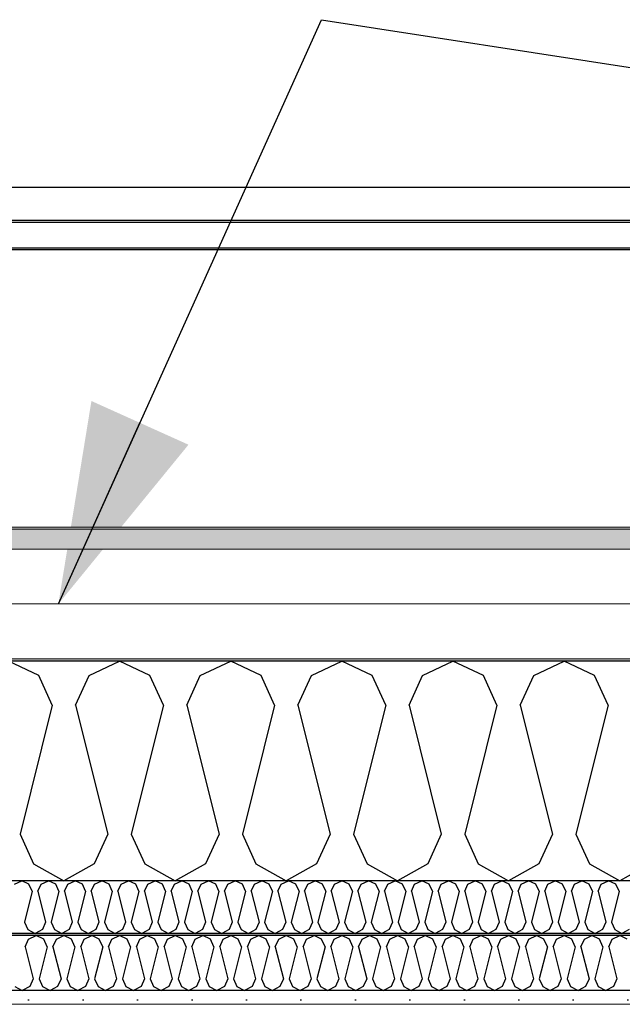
# Model space of a CAD drawing. Header units: millimetres. Extents: x -8544 to 51179, y -2070 to 13050.
# Tile 130 of 168: x 32767 to 33320, y 8699 to 9604. Entities that reach past the tile are written whole.
import ezdxf

# ---------------------------------------------------------------- set-up
doc = ezdxf.new("R2010")
doc.units = ezdxf.units.MM
doc.header["$LTSCALE"] = 0.5
doc.header["$MEASUREMENT"] = 0
doc.linetypes.add('PLINE', pattern=[0])
doc.layers.add('236- Innvendig kledning og overflate(Nye konstruksjoner)', color=7, linetype='Continuous', lineweight=0)
doc.layers.add('262- Taktekking(Nye konstruksjoner)', color=7, linetype='Continuous', lineweight=0)
for name, color, linetype in [('256- Faste himlinger og overflatebehandling (Skravur)(Nye konstruksjoner)', 7, 'Continuous'), ('256- Faste himlinger og overflatebehandling(Nye konstruksjoner)', 7, 'Continuous'), ('261- Primærkonstruksjon (tak)', 7, 'Continuous'), ('261- Primærkonstruksjon (tak) (Skravur)', 7, 'Continuous'), ('262- Taktekking (Skravur)(Nye konstruksjoner)', 7, 'Continuous'), ('265- Gesimser_ takrenner og nedløp(Nye konstruksjoner)', 7, 'Continuous'), ('832- Tekst bygning(Nye konstruksjoner)', 7, 'Continuous')]:
    doc.layers.add(name, color=color, linetype=linetype)
doc.dimstyles.new('GENERATED_STYLE__2', dxfattribs={"dimtxt": 0.18, "dimasz": 182.4, "dimexe": 0.18, "dimexo": 0.0625, "dimgap": 0, "dimtad": 0, "dimtih": 1, "dimtoh": 1, "dimdec": 4, "dimzin": 0, "dimdsep": 46, "dimcen": 0.09, "dimadec": 0, "dimazin": 0, "dimtfac": 1, "dimtdec": 4, "dimtmove": 0, "dimatfit": 3, "dimldrblk": 'ARROWHEAD_5', "dimfxl": 1, "dimtolj": 1, "dimtzin": 0, "dimarcsym": 0})

# ---------------------------------------------------------------- blocks, each defined once
blk = doc.blocks.new('*X6')
at = {"layer": '261- Primærkonstruksjon (tak) (Skravur)', "linetype": 'PLINE'}
for p, q in [((32784.31, 9001.42), (32756.44, 9014.61)), ((32830.62, 9001.42), (32858.48, 9014.61)), ((32886.35, 9001.42), (32858.48, 9014.61)), ((32932.66, 9001.42), (32960.53, 9014.61)), ((32988.4, 9001.42), (32960.53, 9014.61)), ((33034.71, 9001.42), (33062.57, 9014.61)), ((33090.44, 9001.42), (33062.57, 9014.61)), ((33136.75, 9001.42), (33164.62, 9014.61)), ((33192.49, 9001.42), (33164.62, 9014.61)), ((33238.8, 9001.42), (33266.66, 9014.61)), ((33294.53, 9001.42), (33266.66, 9014.61)), ((32796.74, 8974.09), (32784.31, 9001.42)), ((32818.18, 8974.09), (32830.62, 9001.42)), ((32898.79, 8974.09), (32886.35, 9001.42)), ((32920.22, 8974.09), (32932.66, 9001.42)), ((33000.83, 8974.09), (32988.4, 9001.42)), ((33022.27, 8974.09), (33034.71, 9001.42)), ((33102.88, 8974.09), (33090.44, 9001.42)), ((33124.31, 8974.09), (33136.75, 9001.42)), ((33204.92, 8974.09), (33192.49, 9001.42)), ((33226.36, 8974.09), (33238.8, 9001.42)), ((33306.97, 8974.09), (33294.53, 9001.42)), ((32796.74, 8974.09), (32767.16, 8855.76)), ((32818.18, 8974.09), (32847.76, 8855.76)), ((32898.79, 8974.09), (32869.2, 8855.76)), ((32920.22, 8974.09), (32949.81, 8855.76)), ((33000.83, 8974.09), (32971.25, 8855.76)), ((33022.27, 8974.09), (33051.85, 8855.76)), ((33102.88, 8974.09), (33073.29, 8855.76)), ((33124.31, 8974.09), (33153.9, 8855.76)), ((33204.92, 8974.09), (33175.34, 8855.76)), ((33226.36, 8974.09), (33255.94, 8855.76)), ((33306.97, 8974.09), (33277.38, 8855.76)), ((32767.16, 8855.76), (32779.59, 8828.43)), ((32847.76, 8855.76), (32835.33, 8828.43)), ((32869.2, 8855.76), (32881.64, 8828.43)), ((32949.81, 8855.76), (32937.37, 8828.43)), ((32971.25, 8855.76), (32983.68, 8828.43)), ((33051.85, 8855.76), (33039.42, 8828.43)), ((33073.29, 8855.76), (33085.73, 8828.43)), ((33153.9, 8855.76), (33141.46, 8828.43)), ((33175.34, 8855.76), (33187.77, 8828.43)), ((33255.94, 8855.76), (33243.51, 8828.43)), ((33277.38, 8855.76), (33289.82, 8828.43)), ((32779.59, 8828.43), (32807.46, 8812.88)), ((32835.33, 8828.43), (32807.46, 8812.88)), ((32881.64, 8828.43), (32909.51, 8812.88)), ((32937.37, 8828.43), (32909.51, 8812.88)), ((32983.68, 8828.43), (33011.55, 8812.88)), ((33039.42, 8828.43), (33011.55, 8812.88)), ((33085.73, 8828.43), (33113.6, 8812.88)), ((33141.46, 8828.43), (33113.6, 8812.88)), ((33187.77, 8828.43), (33215.64, 8812.88)), ((33243.51, 8828.43), (33215.64, 8812.88)), ((33289.82, 8828.43), (33317.69, 8812.88)), ((33345.55, 8828.43), (33317.69, 8812.88))]:
    blk.add_line(p, q, dxfattribs=at)
blk = doc.blocks.new('*X32')
at = {"layer": '256- Faste himlinger og overflatebehandling (Skravur)(Nye konstruksjoner)', "linetype": 'PLINE'}
for p, q in [((32774.98, 8759.15), (32781.95, 8762.45)), ((32788.92, 8759.15), (32781.95, 8762.45)), ((32800.49, 8759.15), (32807.46, 8762.45)), ((32814.43, 8759.15), (32807.46, 8762.45)), ((32826, 8759.15), (32832.97, 8762.45)), ((32839.94, 8759.15), (32832.97, 8762.45)), ((32851.52, 8759.15), (32858.48, 8762.45)), ((32865.45, 8759.15), (32858.48, 8762.45)), ((32877.03, 8759.15), (32883.99, 8762.45)), ((32890.96, 8759.15), (32883.99, 8762.45)), ((32902.54, 8759.15), (32909.51, 8762.45)), ((32916.47, 8759.15), (32909.51, 8762.45)), ((32928.05, 8759.15), (32935.02, 8762.45)), ((32941.98, 8759.15), (32935.02, 8762.45)), ((32953.56, 8759.15), (32960.53, 8762.45)), ((32967.49, 8759.15), (32960.53, 8762.45)), ((32979.07, 8759.15), (32986.04, 8762.45)), ((32993.01, 8759.15), (32986.04, 8762.45)), ((33004.58, 8759.15), (33011.55, 8762.45)), ((33018.52, 8759.15), (33011.55, 8762.45)), ((33030.09, 8759.15), (33037.06, 8762.45)), ((33044.03, 8759.15), (33037.06, 8762.45)), ((33055.61, 8759.15), (33062.57, 8762.45)), ((33069.54, 8759.15), (33062.57, 8762.45)), ((33081.12, 8759.15), (33088.08, 8762.45)), ((33095.05, 8759.15), (33088.08, 8762.45)), ((33106.63, 8759.15), (33113.6, 8762.45)), ((33120.56, 8759.15), (33113.6, 8762.45)), ((33132.14, 8759.15), (33139.11, 8762.45)), ((33146.07, 8759.15), (33139.11, 8762.45)), ((33157.65, 8759.15), (33164.62, 8762.45)), ((33171.58, 8759.15), (33164.62, 8762.45)), ((33183.16, 8759.15), (33190.13, 8762.45)), ((33197.1, 8759.15), (33190.13, 8762.45)), ((33208.67, 8759.15), (33215.64, 8762.45)), ((33222.61, 8759.15), (33215.64, 8762.45)), ((33234.18, 8759.15), (33241.15, 8762.45)), ((33248.12, 8759.15), (33241.15, 8762.45)), ((33259.7, 8759.15), (33266.66, 8762.45)), ((33273.63, 8759.15), (33266.66, 8762.45)), ((33285.21, 8759.15), (33292.17, 8762.45)), ((33299.14, 8759.15), (33292.17, 8762.45)), ((33310.72, 8759.15), (33317.69, 8762.45)), ((33324.65, 8759.15), (33317.69, 8762.45)), ((32771.87, 8752.32), (32774.98, 8759.15)), ((32771.87, 8752.32), (32779.27, 8722.74)), ((32792.02, 8752.32), (32784.63, 8722.74)), ((32792.02, 8752.32), (32788.92, 8759.15)), ((32797.38, 8752.32), (32800.49, 8759.15)), ((32797.38, 8752.32), (32804.78, 8722.74)), ((32817.54, 8752.32), (32810.14, 8722.74)), ((32817.54, 8752.32), (32814.43, 8759.15)), ((32822.9, 8752.32), (32826, 8759.15)), ((32822.9, 8752.32), (32830.29, 8722.74)), ((32843.05, 8752.32), (32835.65, 8722.74)), ((32843.05, 8752.32), (32839.94, 8759.15)), ((32848.41, 8752.32), (32851.52, 8759.15)), ((32848.41, 8752.32), (32855.8, 8722.74)), ((32868.56, 8752.32), (32861.16, 8722.74)), ((32868.56, 8752.32), (32865.45, 8759.15)), ((32873.92, 8752.32), (32877.03, 8759.15)), ((32873.92, 8752.32), (32881.31, 8722.74)), ((32894.07, 8752.32), (32886.67, 8722.74)), ((32894.07, 8752.32), (32890.96, 8759.15)), ((32899.43, 8752.32), (32902.54, 8759.15)), ((32899.43, 8752.32), (32906.83, 8722.74)), ((32919.58, 8752.32), (32912.19, 8722.74)), ((32919.58, 8752.32), (32916.47, 8759.15)), ((32924.94, 8752.32), (32928.05, 8759.15)), ((32924.94, 8752.32), (32932.34, 8722.74)), ((32945.09, 8752.32), (32937.7, 8722.74)), ((32945.09, 8752.32), (32941.98, 8759.15)), ((32950.45, 8752.32), (32953.56, 8759.15)), ((32950.45, 8752.32), (32957.85, 8722.74)), ((32970.6, 8752.32), (32963.21, 8722.74)), ((32970.6, 8752.32), (32967.49, 8759.15)), ((32975.96, 8752.32), (32979.07, 8759.15)), ((32975.96, 8752.32), (32983.36, 8722.74)), ((32996.11, 8752.32), (32988.72, 8722.74)), ((32996.11, 8752.32), (32993.01, 8759.15)), ((33001.47, 8752.32), (33004.58, 8759.15)), ((33001.47, 8752.32), (33008.87, 8722.74)), ((33021.63, 8752.32), (33014.23, 8722.74)), ((33021.63, 8752.32), (33018.52, 8759.15)), ((33026.99, 8752.32), (33030.09, 8759.15)), ((33026.99, 8752.32), (33034.38, 8722.74)), ((33047.14, 8752.32), (33039.74, 8722.74)), ((33047.14, 8752.32), (33044.03, 8759.15)), ((33052.5, 8752.32), (33055.61, 8759.15)), ((33052.5, 8752.32), (33059.89, 8722.74)), ((33072.65, 8752.32), (33065.25, 8722.74)), ((33072.65, 8752.32), (33069.54, 8759.15)), ((33078.01, 8752.32), (33081.12, 8759.15)), ((33078.01, 8752.32), (33085.4, 8722.74)), ((33098.16, 8752.32), (33090.76, 8722.74)), ((33098.16, 8752.32), (33095.05, 8759.15)), ((33103.52, 8752.32), (33106.63, 8759.15)), ((33103.52, 8752.32), (33110.92, 8722.74)), ((33123.67, 8752.32), (33116.28, 8722.74)), ((33123.67, 8752.32), (33120.56, 8759.15)), ((33129.03, 8752.32), (33132.14, 8759.15)), ((33129.03, 8752.32), (33136.43, 8722.74)), ((33149.18, 8752.32), (33141.79, 8722.74)), ((33149.18, 8752.32), (33146.07, 8759.15)), ((33154.54, 8752.32), (33157.65, 8759.15)), ((33154.54, 8752.32), (33161.94, 8722.74)), ((33174.69, 8752.32), (33167.3, 8722.74)), ((33174.69, 8752.32), (33171.58, 8759.15)), ((33180.05, 8752.32), (33183.16, 8759.15)), ((33180.05, 8752.32), (33187.45, 8722.74)), ((33200.2, 8752.32), (33192.81, 8722.74)), ((33200.2, 8752.32), (33197.1, 8759.15)), ((33205.56, 8752.32), (33208.67, 8759.15)), ((33205.56, 8752.32), (33212.96, 8722.74)), ((33225.72, 8752.32), (33218.32, 8722.74)), ((33225.72, 8752.32), (33222.61, 8759.15)), ((33231.08, 8752.32), (33234.18, 8759.15)), ((33231.08, 8752.32), (33238.47, 8722.74)), ((33251.23, 8752.32), (33243.83, 8722.74)), ((33251.23, 8752.32), (33248.12, 8759.15)), ((33256.59, 8752.32), (33259.7, 8759.15)), ((33256.59, 8752.32), (33263.98, 8722.74)), ((33276.74, 8752.32), (33269.34, 8722.74)), ((33276.74, 8752.32), (33273.63, 8759.15)), ((33282.1, 8752.32), (33285.21, 8759.15)), ((33282.1, 8752.32), (33289.49, 8722.74)), ((33302.25, 8752.32), (33294.85, 8722.74)), ((33302.25, 8752.32), (33299.14, 8759.15)), ((33307.61, 8752.32), (33310.72, 8759.15)), ((33307.61, 8752.32), (33315.01, 8722.74)), ((32779.27, 8722.74), (32776.16, 8715.9)), ((32784.63, 8722.74), (32787.74, 8715.9)), ((32804.78, 8722.74), (32801.67, 8715.9)), ((32810.14, 8722.74), (32813.25, 8715.9)), ((32830.29, 8722.74), (32827.18, 8715.9)), ((32835.65, 8722.74), (32838.76, 8715.9)), ((32855.8, 8722.74), (32852.69, 8715.9)), ((32861.16, 8722.74), (32864.27, 8715.9)), ((32881.31, 8722.74), (32878.21, 8715.9)), ((32886.67, 8722.74), (32889.78, 8715.9)), ((32906.83, 8722.74), (32903.72, 8715.9)), ((32912.19, 8722.74), (32915.29, 8715.9)), ((32932.34, 8722.74), (32929.23, 8715.9)), ((32937.7, 8722.74), (32940.81, 8715.9)), ((32957.85, 8722.74), (32954.74, 8715.9)), ((32963.21, 8722.74), (32966.32, 8715.9)), ((32983.36, 8722.74), (32980.25, 8715.9)), ((32988.72, 8722.74), (32991.83, 8715.9)), ((33008.87, 8722.74), (33005.76, 8715.9)), ((33014.23, 8722.74), (33017.34, 8715.9)), ((33034.38, 8722.74), (33031.27, 8715.9)), ((33039.74, 8722.74), (33042.85, 8715.9)), ((33059.89, 8722.74), (33056.78, 8715.9)), ((33065.25, 8722.74), (33068.36, 8715.9)), ((33085.4, 8722.74), (33082.3, 8715.9)), ((33090.76, 8722.74), (33093.87, 8715.9)), ((33110.92, 8722.74), (33107.81, 8715.9)), ((33116.28, 8722.74), (33119.38, 8715.9)), ((33136.43, 8722.74), (33133.32, 8715.9)), ((33141.79, 8722.74), (33144.9, 8715.9)), ((33161.94, 8722.74), (33158.83, 8715.9)), ((33167.3, 8722.74), (33170.41, 8715.9)), ((33187.45, 8722.74), (33184.34, 8715.9)), ((33192.81, 8722.74), (33195.92, 8715.9)), ((33212.96, 8722.74), (33209.85, 8715.9)), ((33218.32, 8722.74), (33221.43, 8715.9)), ((33238.47, 8722.74), (33235.36, 8715.9)), ((33243.83, 8722.74), (33246.94, 8715.9)), ((33263.98, 8722.74), (33260.87, 8715.9)), ((33269.34, 8722.74), (33272.45, 8715.9)), ((33289.49, 8722.74), (33286.39, 8715.9)), ((33294.85, 8722.74), (33297.96, 8715.9)), ((33315.01, 8722.74), (33311.9, 8715.9)), ((32762.23, 8715.9), (32769.19, 8712.02)), ((32776.16, 8715.9), (32769.19, 8712.02)), ((32787.74, 8715.9), (32794.7, 8712.02)), ((32801.67, 8715.9), (32794.7, 8712.02)), ((32813.25, 8715.9), (32820.22, 8712.02)), ((32827.18, 8715.9), (32820.22, 8712.02)), ((32838.76, 8715.9), (32845.73, 8712.02)), ((32852.69, 8715.9), (32845.73, 8712.02)), ((32864.27, 8715.9), (32871.24, 8712.02)), ((32878.21, 8715.9), (32871.24, 8712.02)), ((32889.78, 8715.9), (32896.75, 8712.02)), ((32903.72, 8715.9), (32896.75, 8712.02)), ((32915.29, 8715.9), (32922.26, 8712.02)), ((32929.23, 8715.9), (32922.26, 8712.02)), ((32940.81, 8715.9), (32947.77, 8712.02)), ((32954.74, 8715.9), (32947.77, 8712.02)), ((32966.32, 8715.9), (32973.28, 8712.02)), ((32980.25, 8715.9), (32973.28, 8712.02)), ((32991.83, 8715.9), (32998.79, 8712.02)), ((33005.76, 8715.9), (32998.79, 8712.02)), ((33017.34, 8715.9), (33024.31, 8712.02)), ((33031.27, 8715.9), (33024.31, 8712.02)), ((33042.85, 8715.9), (33049.82, 8712.02)), ((33056.78, 8715.9), (33049.82, 8712.02)), ((33068.36, 8715.9), (33075.33, 8712.02)), ((33082.3, 8715.9), (33075.33, 8712.02)), ((33093.87, 8715.9), (33100.84, 8712.02)), ((33107.81, 8715.9), (33100.84, 8712.02)), ((33119.38, 8715.9), (33126.35, 8712.02)), ((33133.32, 8715.9), (33126.35, 8712.02)), ((33144.9, 8715.9), (33151.86, 8712.02)), ((33158.83, 8715.9), (33151.86, 8712.02)), ((33170.41, 8715.9), (33177.37, 8712.02)), ((33184.34, 8715.9), (33177.37, 8712.02)), ((33195.92, 8715.9), (33202.88, 8712.02)), ((33209.85, 8715.9), (33202.88, 8712.02)), ((33221.43, 8715.9), (33228.4, 8712.02)), ((33235.36, 8715.9), (33228.4, 8712.02)), ((33246.94, 8715.9), (33253.91, 8712.02)), ((33260.87, 8715.9), (33253.91, 8712.02)), ((33272.45, 8715.9), (33279.42, 8712.02)), ((33286.39, 8715.9), (33279.42, 8712.02)), ((33297.96, 8715.9), (33304.93, 8712.02)), ((33311.9, 8715.9), (33304.93, 8712.02))]:
    blk.add_line(p, q, dxfattribs=at)
blk = doc.blocks.new('*X33')
at = {"layer": '256- Faste himlinger og overflatebehandling (Skravur)(Nye konstruksjoner)', "linetype": 'PLINE'}
for p, q in [((32761.99, 8809.71), (32768.68, 8812.88)), ((32775.37, 8809.71), (32768.68, 8812.88)), ((32778.36, 8803.16), (32775.37, 8809.71)), ((32783.5, 8803.16), (32786.49, 8809.71)), ((32786.49, 8809.71), (32793.17, 8812.88)), ((32799.86, 8809.71), (32793.17, 8812.88)), ((32802.85, 8803.16), (32799.86, 8809.71)), ((32807.99, 8803.16), (32810.98, 8809.71)), ((32810.98, 8809.71), (32817.66, 8812.88)), ((32824.35, 8809.71), (32817.66, 8812.88)), ((32827.34, 8803.16), (32824.35, 8809.71)), ((32832.48, 8803.16), (32835.47, 8809.71)), ((32835.47, 8809.71), (32842.16, 8812.88)), ((32848.84, 8809.71), (32842.16, 8812.88)), ((32851.83, 8803.16), (32848.84, 8809.71)), ((32856.97, 8803.16), (32859.96, 8809.71)), ((32859.96, 8809.71), (32866.65, 8812.88)), ((32873.33, 8809.71), (32866.65, 8812.88)), ((32876.32, 8803.16), (32873.33, 8809.71)), ((32881.46, 8803.16), (32884.45, 8809.71)), ((32884.45, 8809.71), (32891.14, 8812.88)), ((32897.83, 8809.71), (32891.14, 8812.88)), ((32900.81, 8803.16), (32897.83, 8809.71)), ((32905.96, 8803.16), (32908.94, 8809.71)), ((32908.94, 8809.71), (32915.63, 8812.88)), ((32922.32, 8809.71), (32915.63, 8812.88)), ((32925.3, 8803.16), (32922.32, 8809.71)), ((32930.45, 8803.16), (32933.43, 8809.71)), ((32933.43, 8809.71), (32940.12, 8812.88)), ((32946.81, 8809.71), (32940.12, 8812.88)), ((32949.79, 8803.16), (32946.81, 8809.71)), ((32954.94, 8803.16), (32957.92, 8809.71)), ((32957.92, 8809.71), (32964.61, 8812.88)), ((32971.3, 8809.71), (32964.61, 8812.88)), ((32974.28, 8803.16), (32971.3, 8809.71)), ((32979.43, 8803.16), (32982.41, 8809.71)), ((32982.41, 8809.71), (32989.1, 8812.88)), ((32995.79, 8809.71), (32989.1, 8812.88)), ((32998.77, 8803.16), (32995.79, 8809.71)), ((33003.92, 8803.16), (33006.9, 8809.71)), ((33006.9, 8809.71), (33013.59, 8812.88)), ((33020.28, 8809.71), (33013.59, 8812.88)), ((33023.26, 8803.16), (33020.28, 8809.71)), ((33028.41, 8803.16), (33031.39, 8809.71)), ((33031.39, 8809.71), (33038.08, 8812.88)), ((33044.77, 8809.71), (33038.08, 8812.88)), ((33047.75, 8803.16), (33044.77, 8809.71)), ((33052.9, 8803.16), (33055.88, 8809.71)), ((33055.88, 8809.71), (33062.57, 8812.88)), ((33069.26, 8809.71), (33062.57, 8812.88)), ((33072.25, 8803.16), (33069.26, 8809.71)), ((33077.39, 8803.16), (33080.38, 8809.71)), ((33080.38, 8809.71), (33087.06, 8812.88)), ((33093.75, 8809.71), (33087.06, 8812.88)), ((33096.74, 8803.16), (33093.75, 8809.71)), ((33101.88, 8803.16), (33104.87, 8809.71)), ((33104.87, 8809.71), (33111.55, 8812.88)), ((33118.24, 8809.71), (33111.55, 8812.88)), ((33121.23, 8803.16), (33118.24, 8809.71)), ((33126.37, 8803.16), (33129.36, 8809.71)), ((33129.36, 8809.71), (33136.05, 8812.88)), ((33142.73, 8809.71), (33136.05, 8812.88)), ((33145.72, 8803.16), (33142.73, 8809.71)), ((33150.86, 8803.16), (33153.85, 8809.71)), ((33153.85, 8809.71), (33160.54, 8812.88)), ((33167.22, 8809.71), (33160.54, 8812.88)), ((33170.21, 8803.16), (33167.22, 8809.71)), ((33175.35, 8803.16), (33178.34, 8809.71)), ((33178.34, 8809.71), (33185.03, 8812.88)), ((33191.71, 8809.71), (33185.03, 8812.88)), ((33194.7, 8803.16), (33191.71, 8809.71)), ((33199.84, 8803.16), (33202.83, 8809.71)), ((33202.83, 8809.71), (33209.52, 8812.88)), ((33216.21, 8809.71), (33209.52, 8812.88)), ((33219.19, 8803.16), (33216.21, 8809.71)), ((33224.34, 8803.16), (33227.32, 8809.71)), ((33227.32, 8809.71), (33234.01, 8812.88)), ((33240.7, 8809.71), (33234.01, 8812.88)), ((33243.68, 8803.16), (33240.7, 8809.71)), ((33248.83, 8803.16), (33251.81, 8809.71)), ((33251.81, 8809.71), (33258.5, 8812.88)), ((33265.19, 8809.71), (33258.5, 8812.88)), ((33268.17, 8803.16), (33265.19, 8809.71)), ((33273.32, 8803.16), (33276.3, 8809.71)), ((33276.3, 8809.71), (33282.99, 8812.88)), ((33289.68, 8809.71), (33282.99, 8812.88)), ((33292.66, 8803.16), (33289.68, 8809.71)), ((33297.81, 8803.16), (33300.79, 8809.71)), ((33300.79, 8809.71), (33307.48, 8812.88)), ((33314.17, 8809.71), (33307.48, 8812.88)), ((33317.15, 8803.16), (33314.17, 8809.71)), ((32778.36, 8803.16), (32771.26, 8774.76)), ((32783.5, 8803.16), (32790.6, 8774.76)), ((32802.85, 8803.16), (32795.75, 8774.76)), ((32807.99, 8803.16), (32815.09, 8774.76)), ((32827.34, 8803.16), (32820.24, 8774.76)), ((32832.48, 8803.16), (32839.58, 8774.76)), ((32851.83, 8803.16), (32844.73, 8774.76)), ((32856.97, 8803.16), (32864.07, 8774.76)), ((32876.32, 8803.16), (32869.22, 8774.76)), ((32881.46, 8803.16), (32888.56, 8774.76)), ((32900.81, 8803.16), (32893.71, 8774.76)), ((32905.96, 8803.16), (32913.06, 8774.76)), ((32925.3, 8803.16), (32918.2, 8774.76)), ((32930.45, 8803.16), (32937.55, 8774.76)), ((32949.79, 8803.16), (32942.69, 8774.76)), ((32954.94, 8803.16), (32962.04, 8774.76)), ((32974.28, 8803.16), (32967.18, 8774.76)), ((32979.43, 8803.16), (32986.53, 8774.76)), ((32998.77, 8803.16), (32991.67, 8774.76)), ((33003.92, 8803.16), (33011.02, 8774.76)), ((33023.26, 8803.16), (33016.16, 8774.76)), ((33028.41, 8803.16), (33035.51, 8774.76)), ((33047.75, 8803.16), (33040.65, 8774.76)), ((33052.9, 8803.16), (33060, 8774.76)), ((33072.25, 8803.16), (33065.15, 8774.76)), ((33077.39, 8803.16), (33084.49, 8774.76)), ((33096.74, 8803.16), (33089.64, 8774.76)), ((33101.88, 8803.16), (33108.98, 8774.76)), ((33121.23, 8803.16), (33114.13, 8774.76)), ((33126.37, 8803.16), (33133.47, 8774.76)), ((33145.72, 8803.16), (33138.62, 8774.76)), ((33150.86, 8803.16), (33157.96, 8774.76)), ((33170.21, 8803.16), (33163.11, 8774.76)), ((33175.35, 8803.16), (33182.45, 8774.76)), ((33194.7, 8803.16), (33187.6, 8774.76)), ((33199.84, 8803.16), (33206.94, 8774.76)), ((33219.19, 8803.16), (33212.09, 8774.76)), ((33224.34, 8803.16), (33231.44, 8774.76)), ((33243.68, 8803.16), (33236.58, 8774.76)), ((33248.83, 8803.16), (33255.93, 8774.76)), ((33268.17, 8803.16), (33261.07, 8774.76)), ((33273.32, 8803.16), (33280.42, 8774.76)), ((33292.66, 8803.16), (33285.56, 8774.76)), ((33297.81, 8803.16), (33304.91, 8774.76)), ((33317.15, 8803.16), (33310.05, 8774.76)), ((32771.26, 8774.76), (32774.24, 8768.2)), ((32790.6, 8774.76), (32787.62, 8768.2)), ((32795.75, 8774.76), (32798.73, 8768.2)), ((32815.09, 8774.76), (32812.11, 8768.2)), ((32820.24, 8774.76), (32823.22, 8768.2)), ((32839.58, 8774.76), (32836.6, 8768.2)), ((32844.73, 8774.76), (32847.71, 8768.2)), ((32864.07, 8774.76), (32861.09, 8768.2)), ((32869.22, 8774.76), (32872.2, 8768.2)), ((32888.56, 8774.76), (32885.58, 8768.2)), ((32893.71, 8774.76), (32896.69, 8768.2)), ((32913.06, 8774.76), (32910.07, 8768.2)), ((32918.2, 8774.76), (32921.19, 8768.2)), ((32937.55, 8774.76), (32934.56, 8768.2)), ((32942.69, 8774.76), (32945.68, 8768.2)), ((32962.04, 8774.76), (32959.05, 8768.2)), ((32967.18, 8774.76), (32970.17, 8768.2)), ((32986.53, 8774.76), (32983.54, 8768.2)), ((32991.67, 8774.76), (32994.66, 8768.2)), ((33011.02, 8774.76), (33008.03, 8768.2)), ((33016.16, 8774.76), (33019.15, 8768.2)), ((33035.51, 8774.76), (33032.52, 8768.2)), ((33040.65, 8774.76), (33043.64, 8768.2)), ((33060, 8774.76), (33057.02, 8768.2)), ((33065.15, 8774.76), (33068.13, 8768.2)), ((33084.49, 8774.76), (33081.51, 8768.2)), ((33089.64, 8774.76), (33092.62, 8768.2)), ((33108.98, 8774.76), (33106, 8768.2)), ((33114.13, 8774.76), (33117.11, 8768.2)), ((33133.47, 8774.76), (33130.49, 8768.2)), ((33138.62, 8774.76), (33141.6, 8768.2)), ((33157.96, 8774.76), (33154.98, 8768.2)), ((33163.11, 8774.76), (33166.09, 8768.2)), ((33182.45, 8774.76), (33179.47, 8768.2)), ((33187.6, 8774.76), (33190.58, 8768.2)), ((33206.94, 8774.76), (33203.96, 8768.2)), ((33212.09, 8774.76), (33215.07, 8768.2)), ((33231.44, 8774.76), (33228.45, 8768.2)), ((33236.58, 8774.76), (33239.57, 8768.2)), ((33255.93, 8774.76), (33252.94, 8768.2)), ((33261.07, 8774.76), (33264.06, 8768.2)), ((33280.42, 8774.76), (33277.43, 8768.2)), ((33285.56, 8774.76), (33288.55, 8768.2)), ((33304.91, 8774.76), (33301.92, 8768.2)), ((33310.05, 8774.76), (33313.04, 8768.2)), ((32774.24, 8768.2), (32780.93, 8764.47)), ((32787.62, 8768.2), (32780.93, 8764.47)), ((32798.73, 8768.2), (32805.42, 8764.47)), ((32812.11, 8768.2), (32805.42, 8764.47)), ((32823.22, 8768.2), (32829.91, 8764.47)), ((32836.6, 8768.2), (32829.91, 8764.47)), ((32847.71, 8768.2), (32854.4, 8764.47)), ((32861.09, 8768.2), (32854.4, 8764.47)), ((32872.2, 8768.2), (32878.89, 8764.47)), ((32885.58, 8768.2), (32878.89, 8764.47)), ((32896.69, 8768.2), (32903.38, 8764.47)), ((32910.07, 8768.2), (32903.38, 8764.47)), ((32921.19, 8768.2), (32927.87, 8764.47)), ((32934.56, 8768.2), (32927.87, 8764.47)), ((32945.68, 8768.2), (32952.36, 8764.47)), ((32959.05, 8768.2), (32952.36, 8764.47)), ((32970.17, 8768.2), (32976.85, 8764.47)), ((32983.54, 8768.2), (32976.85, 8764.47)), ((32994.66, 8768.2), (33001.35, 8764.47)), ((33008.03, 8768.2), (33001.35, 8764.47)), ((33019.15, 8768.2), (33025.84, 8764.47)), ((33032.52, 8768.2), (33025.84, 8764.47)), ((33043.64, 8768.2), (33050.33, 8764.47)), ((33057.02, 8768.2), (33050.33, 8764.47)), ((33068.13, 8768.2), (33074.82, 8764.47)), ((33081.51, 8768.2), (33074.82, 8764.47)), ((33092.62, 8768.2), (33099.31, 8764.47)), ((33106, 8768.2), (33099.31, 8764.47)), ((33117.11, 8768.2), (33123.8, 8764.47)), ((33130.49, 8768.2), (33123.8, 8764.47)), ((33141.6, 8768.2), (33148.29, 8764.47)), ((33154.98, 8768.2), (33148.29, 8764.47)), ((33166.09, 8768.2), (33172.78, 8764.47)), ((33179.47, 8768.2), (33172.78, 8764.47)), ((33190.58, 8768.2), (33197.27, 8764.47)), ((33203.96, 8768.2), (33197.27, 8764.47)), ((33215.07, 8768.2), (33221.76, 8764.47)), ((33228.45, 8768.2), (33221.76, 8764.47)), ((33239.57, 8768.2), (33246.25, 8764.47)), ((33252.94, 8768.2), (33246.25, 8764.47)), ((33264.06, 8768.2), (33270.74, 8764.47)), ((33277.43, 8768.2), (33270.74, 8764.47)), ((33288.55, 8768.2), (33295.24, 8764.47)), ((33301.92, 8768.2), (33295.24, 8764.47)), ((33313.04, 8768.2), (33319.73, 8764.47)), ((33326.41, 8768.2), (33319.73, 8764.47))]:
    blk.add_line(p, q, dxfattribs=at)
blk = doc.blocks.new('ARROWHEAD_5')
at = {"linetype": 'Continuous'}
blk.add_hatch(color=256, dxfattribs=at).paths.add_polyline_path([(-1, 0.2679), (0, 0), (-1, -0.2679)])
blk.add_line((0, 0), (-1, 0), dxfattribs=at)

msp = doc.modelspace()

# ---------------------------------------------------------------- hatches: boundary and pattern name
at = {"layer": '256- Faste himlinger og overflatebehandling (Skravur)(Nye konstruksjoner)', "linetype": 'Continuous'}
msp.add_hatch(color=256, dxfattribs=at).paths.add_polyline_path([(35321.93, 8764.47), (31911.93, 8764.47), (31911.93, 8762.45), (35321.93, 8762.45)])
h = msp.add_hatch(dxfattribs=at)
h.set_pattern_fill('Gips', color=256, style=0, pattern_type=2)
h.set_pattern_definition([(0, (0, 0), (0, 86.60254), [0, -50]), (0, (25, 43.3), (0, 86.60254), [0, -50])])
h.paths.add_polyline_path([(32036.93, 8699.41), (35196.93, 8699.41), (35196.93, 8712.02), (32036.93, 8712.02)])
at = {"layer": '262- Taktekking (Skravur)(Nye konstruksjoner)', "linetype": 'Continuous'}
msp.add_hatch(color=256, dxfattribs=at).paths.add_polyline_path([(28071.93, 9137.66), (28071.93, 9135.64), (40611.93, 9135.64), (40611.93, 9137.66)])
h = msp.add_hatch(dxfattribs=at)
h.set_pattern_fill('Prikker_tett', color=256, style=0, pattern_type=2)
h.set_pattern_definition([(0, (0, 0), (0, 43.30127), [0, -25]), (0, (12.5, 21.65), (0, 43.30127), [0, -25])])
h.paths.add_polyline_path([(28071.93, 9014.61), (40611.93, 9014.61), (40611.93, 9016.62), (28071.93, 9016.62)])
at = {"layer": '262- Taktekking(Nye konstruksjoner)', "linetype": 'Continuous'}
msp.add_hatch(color=256, dxfattribs=at).paths.add_polyline_path([(28071.93, 9135.64), (28071.93, 9117.49), (40611.93, 9117.49), (40611.93, 9135.64)])

# ---------------------------------------------------------------- linework, layer by layer
at = {"layer": '236- Innvendig kledning og overflate(Nye konstruksjoner)', "linetype": 'PLINE'}
msp.add_line((35321.93, 8699.41), (31911.93, 8699.41), dxfattribs=at)
at = {"layer": '256- Faste himlinger og overflatebehandling(Nye konstruksjoner)', "linetype": 'PLINE'}
for p, q in [((35321.93, 8764.47), (31911.93, 8764.47)), ((35321.93, 8762.45), (31911.93, 8762.45)), ((35321.93, 8712.02), (31911.93, 8712.02))]:
    msp.add_line(p, q, dxfattribs=at)
at = {"layer": '261- Primærkonstruksjon (tak)', "linetype": 'PLINE'}
for p, q in [((39111.93, 9014.61), (28121.93, 9014.61)), ((35321.93, 8812.88), (31911.93, 8812.88))]:
    msp.add_line(p, q, dxfattribs=at)
at = {"layer": '262- Taktekking(Nye konstruksjoner)', "linetype": 'PLINE'}
for p, q in [((40611.93, 9392.39), (28071.93, 9392.41)), ((40611.93, 9137.66), (28071.93, 9137.66)), ((40611.93, 9135.64), (28071.93, 9135.64)), ((40611.93, 9117.49), (28071.93, 9117.49)), ((40611.93, 9067.05), (28071.93, 9067.05)), ((40611.93, 9016.62), (28071.93, 9016.62))]:
    msp.add_line(p, q, dxfattribs=at)
at = {"layer": '265- Gesimser_ takrenner og nedløp(Nye konstruksjoner)', "linetype": 'PLINE'}
for p, q in [((27964.54, 9449.64), (40719.32, 9449.64)), ((28021.92, 9419.4), (40661.93, 9419.4)), ((28024.54, 9417.74), (40659.31, 9417.74)), ((40624.8, 9393.72), (28059.05, 9393.72)), ((28061.16, 9392.39), (40622.69, 9392.39))]:
    msp.add_line(p, q, dxfattribs=at)

# ---------------------------------------------------------------- block references
at = {"layer": '256- Faste himlinger og overflatebehandling(Nye konstruksjoner)'}
for name in ['*X33', '*X32']:
    msp.add_blockref(name, (0, 0), dxfattribs=at)
at = {"layer": '261- Primærkonstruksjon (tak)'}
msp.add_blockref('*X6', (0, 0), dxfattribs=at)

# ---------------------------------------------------------------- leaders
at = {"layer": '832- Tekst bygning(Nye konstruksjoner)', "linetype": 'PLINE', "annotation_type": 0, "has_hookline": 1, "hookline_direction": 0, "text_width": 887.7}
msp.add_leader([(32802.32, 9067.05), (33043.99, 9603.57), (33337.41, 9558.15)], dimstyle='GENERATED_STYLE__2', dxfattribs=at)

doc.saveas('drawing.dxf')
